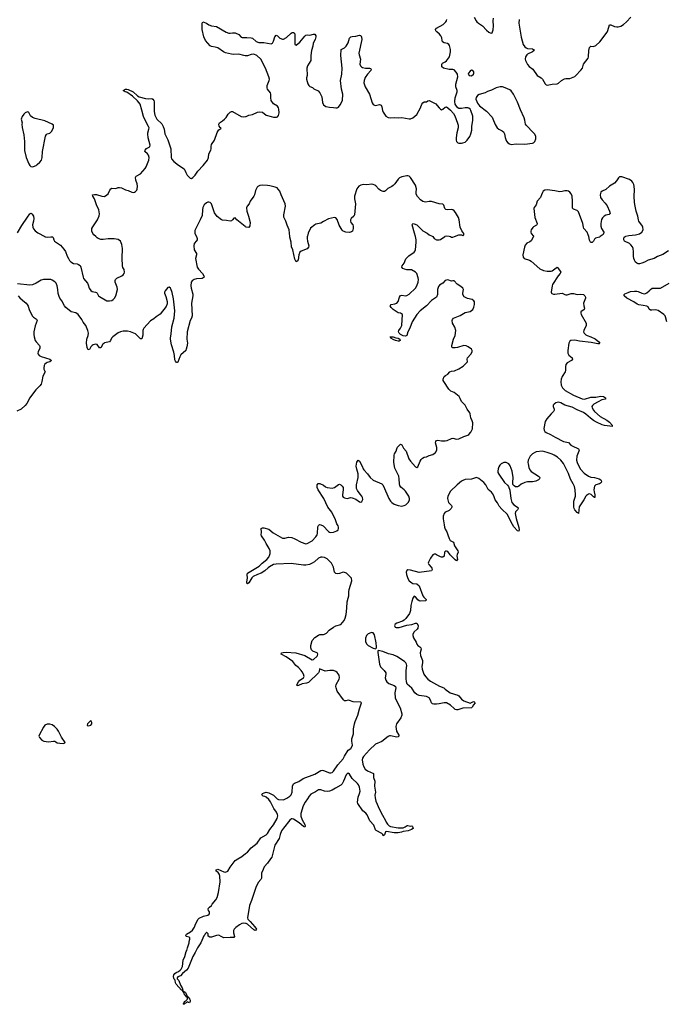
# Model space of a CAD drawing. Header units: inches. Extents: x 2057758 to 2159670, y 827298 to 1016821.
# Tile 72 of 90: x 2096367 to 2106763, y 977663 to 993487. Entities that reach past the tile are written whole.
import ezdxf

# ---------------------------------------------------------------- set-up
doc = ezdxf.new("R2010")
doc.units = ezdxf.units.IN
doc.header["$MEASUREMENT"] = 0
for name, color, linetype in [('C0997', 7, 'Continuous'), ('C0998', 7, 'Continuous'), ('C0999', 7, 'Continuous'), ('C1907', 7, 'Continuous'), ('C1908', 7, 'Continuous'), ('C1909', 7, 'Continuous')]:
    doc.layers.add(name, color=color, linetype=linetype)

msp = doc.modelspace()

# ---------------------------------------------------------------- linework, layer by layer
at = {"layer": 'C0997', "color": 6, "elevation": 400}
msp.add_lwpolyline([(2100000, 978964), (2099970, 978968), (2099938, 978962), (2099900, 978940), (2099842, 978898), (2099815, 978870), (2099805, 978850), (2099802, 978830), (2099802, 978810), (2099818, 978750), (2099810, 978738), (2099790, 978735), (2099750, 978739), (2099650, 978733), (2099604, 978750), (2099570, 978773), (2099531, 978769), (2099450, 978744), (2099423, 978743), (2099398, 978758), (2099395, 978795), (2099378, 978818), (2099370, 978818), (2099350, 978795), (2099343, 978777), (2099330, 978762), (2099280, 978650), (2099223, 978570), (2099190, 978497), (2099150, 978429), (2099075, 978245), (2099050, 978214), (2098982, 978158), (2098950, 978120), (2098910, 978104), (2098898, 978090), (2098900, 978070), (2098923, 978043), (2098950, 977971), (2098977, 977930), (2098991, 977889), (2098991, 977871), (2099002, 977862), (2099010, 977867), (2099030, 977852), (2099055, 977810), (2099055, 977795), (2099070, 977790), (2099073, 977773), (2099090, 977765), (2099099, 977750), (2099107, 977730), (2099108, 977712), (2099105, 977695), (2099095, 977685), (2099081, 977690), (2099070, 977701), (2099022, 977678), (2099010, 977664), (2099003, 977663), (2098995, 977670), (2099004, 977676), (2099015, 977710), (2099039, 977721), (2099060, 977741), (2099065, 977750), (2099062, 977778), (2099066, 977786), (2099058, 977782), (2099050, 977785), (2099040, 977800), (2099025, 977810), (2099009, 977829), (2098998, 977850), (2098999, 977859), (2098989, 977871), (2098989, 977889), (2098970, 977890), (2098884, 977984), (2098871, 978010), (2098865, 978050), (2098850, 978066), (2098843, 978083), (2098838, 978110), (2098845, 978135), (2098862, 978158), (2098884, 978176), (2098919, 978190), (2098946, 978210), (2098965, 978230), (2098978, 978262), (2098986, 978270), (2098993, 978370), (2099021, 978430), (2099044, 978510), (2099055, 978530), (2099063, 978570), (2099092, 978648), (2099092, 978670), (2099101, 978710), (2099102, 978730), (2099090, 978742), (2099046, 978750), (2099039, 978770), (2099049, 978790), (2099112, 978828), (2099144, 978856), (2099177, 978903), (2099196, 978950), (2099237, 979030), (2099250, 979045), (2099323, 979077), (2099390, 979093), (2099413, 979110), (2099419, 979130), (2099417, 979150), (2099402, 979170), (2099395, 979190), (2099404, 979210), (2099416, 979224), (2099450, 979250), (2099461, 979270), (2099519, 979341), (2099540, 979380), (2099561, 979459), (2099590, 979630), (2099584, 979724), (2099578, 979750), (2099559, 979779), (2099524, 979804), (2099522, 979810), (2099530, 979826), (2099550, 979833), (2099650, 979790), (2099673, 979787), (2099704, 979796), (2099715, 979805), (2099750, 979867), (2099830, 979975), (2099873, 980000)], dxfattribs=at)
at = {"layer": 'C0998', "color": 6, "elevation": 400}
for points in [[(2099208, 990000), (2099222, 989970), (2099221, 989961), (2099220, 989950), (2099210, 989933), (2099173, 989890), (2099165, 989850), (2099173, 989790), (2099208, 989730), (2099211, 989710), (2099191, 989650), (2099220, 989510), (2099240, 989480), (2099308, 989410), (2099330, 989371), (2099333, 989350), (2099301, 989330), (2099210, 989321), (2099170, 989310), (2099139, 989290), (2099126, 989270), (2099120, 989210), (2099123, 989170), (2099150, 989075), (2099153, 989050), (2099130, 988930), (2099141, 988730), (2099129, 988691), (2099106, 988650), (2099057, 988470), (2099054, 988354), (2099063, 988290), (2099055, 988230), (2099046, 988190), (2099036, 988170), (2098960, 988100), (2098941, 988070), (2098910, 987982), (2098901, 987979), (2098890, 987977), (2098870, 987998), (2098859, 988019), (2098855, 988090), (2098845, 988145), (2098810, 988261), (2098791, 988351), (2098790, 988370), (2098803, 988437), (2098812, 988550), (2098852, 988690), (2098860, 988810), (2098838, 989002), (2098820, 989100), (2098799, 989159), (2098790, 989174), (2098770, 989187), (2098750, 989182), (2098704, 989130), (2098695, 989110), (2098696, 989090), (2098718, 989038), (2098740, 988960), (2098738, 988922), (2098721, 988879), (2098626, 988754), (2098559, 988710), (2098523, 988677), (2098470, 988646), (2098364, 988530), (2098352, 988510), (2098348, 988490), (2098345, 988415), (2098330, 988360), (2098310, 988359), (2098230, 988436), (2098150, 988473), (2098102, 988482), (2098030, 988480), (2097989, 988470), (2097950, 988452), (2097865, 988390), (2097844, 988370), (2097827, 988333), (2097810, 988312), (2097730, 988291), (2097718, 988282), (2097705, 988270), (2097670, 988212), (2097650, 988215), (2097610, 988269), (2097590, 988274), (2097550, 988261), (2097533, 988250), (2097512, 988228), (2097490, 988185), (2097470, 988182), (2097450, 988217), (2097441, 988290), (2097448, 988350), (2097468, 988410), (2097473, 988450), (2097462, 988490), (2097430, 988570), (2097387, 988627), (2097368, 988670), (2097307, 988750), (2097270, 988776), (2097193, 988793), (2097110, 988863), (2097088, 988888), (2097045, 988970), (2097013, 989013), (2096999, 989039), (2096987, 989087), (2096982, 989150), (2096970, 989208), (2096951, 989251), (2096930, 989274), (2096890, 989303), (2096870, 989311), (2096750, 989314), (2096710, 989302), (2096634, 989250), (2096574, 989226), (2096530, 989223), (2096330, 989241)], [(2096769, 990000), (2096770, 989999), (2096810, 989990), (2096870, 989997), (2096895, 989995), (2096905, 989985), (2096917, 989950), (2096929, 989929), (2097022, 989862), (2097079, 989799), (2097102, 989762), (2097130, 989689), (2097150, 989651), (2097170, 989617), (2097190, 989595), (2097230, 989569), (2097290, 989564), (2097314, 989554), (2097337, 989537), (2097352, 989510), (2097385, 989350), (2097394, 989330), (2097455, 989250), (2097467, 989227), (2097486, 989170), (2097510, 989133), (2097530, 989121), (2097587, 989107), (2097600, 989100), (2097611, 989091), (2097636, 989050), (2097650, 989037), (2097770, 988970), (2097810, 988966), (2097850, 988975), (2097870, 988988), (2097890, 989010), (2097910, 989050), (2097941, 989150), (2097936, 989190), (2097902, 989270), (2097902, 989298), (2097909, 989311), (2097929, 989331), (2098010, 989370), (2098030, 989386), (2098046, 989410), (2098051, 989430), (2098046, 989470), (2098027, 989507), (2098021, 989530), (2098013, 989653), (2098018, 989810), (2098010, 989873), (2097990, 989926), (2097950, 989952), (2097887, 989967), (2097790, 989963), (2097710, 989953), (2097670, 989955), (2097630, 989969), (2097610, 989982), (2097591, 990000)], [(2096343, 989050), (2096370, 989018), (2096410, 988977), (2096470, 988931), (2096489, 988909), (2096503, 988883), (2096520, 988830), (2096568, 988728), (2096588, 988708), (2096636, 988676), (2096645, 988665), (2096649, 988650), (2096613, 988567), (2096596, 988470), (2096594, 988430), (2096600, 988390), (2096618, 988330), (2096630, 988309), (2096687, 988250), (2096693, 988233), (2096689, 988210), (2096662, 988150), (2096659, 988130), (2096664, 988110), (2096681, 988090), (2096710, 988072), (2096850, 988031), (2096876, 988010), (2096852, 987990), (2096810, 987977), (2096790, 987965), (2096771, 987949), (2096761, 987930), (2096753, 987890), (2096756, 987870), (2096775, 987830), (2096741, 987759), (2096724, 987670), (2096710, 987630), (2096690, 987601), (2096624, 987536), (2096587, 987490), (2096530, 987410), (2096480, 987320), (2096456, 987284), (2096392, 987228), (2096323, 987197)], [(2099873, 980000), (2099941, 980039), (2100000, 980084)]]:
    msp.add_lwpolyline(points, dxfattribs=at)
at = {"layer": 'C0998', "color": 6, "elevation": 500}
for points in [[(2097510, 982226), (2097458, 982170), (2097452, 982150), (2097470, 982138), (2097490, 982141), (2097510, 982151), (2097524, 982170), (2097528, 982190)], [(2096810, 982167), (2096772, 982148), (2096750, 982119), (2096681, 981990), (2096677, 981970), (2096687, 981950), (2096725, 981910), (2096754, 981894), (2096830, 981883), (2096910, 981892), (2096930, 981890), (2096950, 981883), (2096970, 981866), (2097010, 981857), (2097070, 981855), (2097090, 981865), (2097097, 981870), (2097037, 981957), (2096993, 982050), (2096970, 982087), (2096929, 982130), (2096890, 982156), (2096850, 982166)]]:
    msp.add_lwpolyline(points, close=True, dxfattribs=at)
at = {"layer": 'C0999', "color": 6, "elevation": 400}
for points in [[(2100000, 992906), (2099994, 992906), (2099970, 992909), (2099890, 992933), (2099810, 992930), (2099770, 992934), (2099677, 992957), (2099646, 992970), (2099550, 993034), (2099510, 993047), (2099450, 993058), (2099430, 993068), (2099356, 993150), (2099329, 993210), (2099303, 993330), (2099299, 993430), (2099309, 993451), (2099370, 993432), (2099407, 993407), (2099450, 993391), (2099530, 993379), (2099688, 993288), (2099730, 993270), (2099752, 993268), (2099790, 993278), (2099830, 993277), (2099890, 993247), (2099928, 993208), (2099942, 993202), (2100000, 993203)], [(2097591, 990000), (2097559, 990030), (2097545, 990050), (2097529, 990090), (2097527, 990130), (2097542, 990158), (2097619, 990270), (2097647, 990333), (2097651, 990369), (2097638, 990430), (2097602, 990510), (2097567, 990607), (2097542, 990650), (2097540, 990670), (2097570, 990680), (2097602, 990678), (2097690, 990650), (2097730, 990645), (2097770, 990670), (2097790, 990689), (2097814, 990746), (2097830, 990769), (2097850, 990777), (2097910, 990773), (2097950, 990788), (2097970, 990790), (2098004, 990784), (2098070, 990750), (2098110, 990741), (2098170, 990714), (2098190, 990711), (2098210, 990715), (2098230, 990726), (2098250, 990749), (2098256, 990764), (2098263, 990810), (2098257, 990850), (2098234, 990910), (2098230, 990950), (2098241, 990970), (2098310, 991012), (2098384, 991096), (2098399, 991121), (2098445, 991230), (2098447, 991270), (2098436, 991310), (2098424, 991330), (2098380, 991370), (2098382, 991390), (2098405, 991415), (2098450, 991439), (2098459, 991450), (2098462, 991470), (2098435, 991590), (2098428, 991650), (2098429, 991671), (2098445, 991730), (2098446, 991750), (2098440, 991770), (2098393, 991853), (2098360, 991930), (2098333, 992033), (2098302, 992130), (2098262, 992182), (2098180, 992260), (2098090, 992320), (2098064, 992330), (2098029, 992351), (2098070, 992370), (2098090, 992372), (2098110, 992367), (2098190, 992328), (2098263, 992263), (2098290, 992245), (2098390, 992219), (2098430, 992215), (2098490, 992219), (2098510, 992210), (2098522, 992190), (2098527, 992167), (2098529, 992009), (2098539, 991950), (2098574, 991890), (2098652, 991812), (2098673, 991773), (2098687, 991727), (2098702, 991650), (2098750, 991558), (2098795, 991410), (2098803, 991270), (2098809, 991249), (2098847, 991210), (2098918, 991150), (2099009, 991089), (2099024, 991070), (2099037, 991030), (2099057, 990990), (2099110, 990940), (2099130, 990936), (2099150, 990950), (2099189, 990990), (2099232, 991050), (2099318, 991142), (2099388, 991230), (2099402, 991270), (2099410, 991330), (2099438, 991390), (2099443, 991410), (2099443, 991450), (2099450, 991479), (2099499, 991550), (2099544, 991676), (2099558, 991702), (2099570, 991719), (2099602, 991738), (2099606, 991750), (2099590, 991754), (2099576, 991776), (2099571, 991810), (2099579, 991830), (2099630, 991862), (2099662, 991890), (2099684, 991916), (2099717, 991970), (2099750, 992002), (2099770, 992011), (2099790, 992009), (2099930, 991933), (2099970, 991924), (2100000, 991930)], [(2100000, 990157), (2099990, 990163), (2099858, 990270), (2099830, 990301), (2099810, 990299), (2099786, 990270), (2099770, 990257), (2099750, 990249), (2099690, 990261), (2099630, 990264), (2099610, 990272), (2099543, 990323), (2099501, 990381), (2099450, 990530), (2099430, 990550), (2099410, 990556), (2099390, 990555), (2099370, 990545), (2099335, 990510), (2099312, 990470), (2099304, 990430), (2099300, 990340), (2099270, 990270), (2099207, 990153), (2099183, 990097), (2099184, 990050), (2099208, 990000)], [(2096330, 990063), (2096399, 990181), (2096490, 990314), (2096530, 990365), (2096550, 990376), (2096570, 990364), (2096587, 990327), (2096594, 990290), (2096591, 990250), (2096572, 990188), (2096576, 990150), (2096587, 990127), (2096616, 990096), (2096661, 990061), (2096769, 990000)]]:
    msp.add_lwpolyline(points, dxfattribs=at)
at = {"layer": 'C0999', "color": 6, "elevation": 500}
msp.add_lwpolyline([(2096490, 992008), (2096455, 991990), (2096433, 991967), (2096409, 991930), (2096393, 991890), (2096408, 991830), (2096403, 991810), (2096405, 991755), (2096436, 991636), (2096443, 991530), (2096444, 991384), (2096470, 991270), (2096515, 991170), (2096530, 991144), (2096548, 991128), (2096570, 991124), (2096590, 991127), (2096630, 991144), (2096650, 991158), (2096690, 991196), (2096715, 991230), (2096730, 991270), (2096732, 991370), (2096784, 991616), (2096797, 991643), (2096809, 991651), (2096850, 991664), (2096876, 991690), (2096910, 991750), (2096913, 991773), (2096910, 991790), (2096890, 991810), (2096770, 991864), (2096618, 991898), (2096575, 991915), (2096542, 991942), (2096516, 991996), (2096510, 992002)], close=True, dxfattribs=at)
at = {"layer": 'C1907', "color": 6, "elevation": 400}
msp.add_lwpolyline([(2100399, 980000), (2100351, 979929), (2100300, 979870), (2100279, 979830), (2100257, 979770), (2100256, 979690), (2100246, 979670), (2100202, 979618), (2100162, 979538), (2100092, 979330), (2100060, 979250), (2100029, 979050), (2100033, 979030), (2100073, 978993), (2100149, 978910), (2100172, 978870), (2100165, 978855), (2100150, 978850), (2100130, 978861), (2100032, 978952), (2100010, 978962), (2100000, 978964)], dxfattribs=at)
at = {"layer": 'C1908', "color": 6, "elevation": 400}
for points in [[(2100000, 980084), (2100030, 980106), (2100090, 980178), (2100186, 980254), (2100243, 980337), (2100330, 980389), (2100350, 980409), (2100387, 980470), (2100450, 980549), (2100506, 980650), (2100515, 980690), (2100513, 980713), (2100494, 980750), (2100454, 980810), (2100399, 980919), (2100373, 980953), (2100330, 980991), (2100310, 981002), (2100279, 981010), (2100264, 981024), (2100259, 981030), (2100273, 981050), (2100297, 981063), (2100330, 981070), (2100370, 981062), (2100450, 981025), (2100507, 980967), (2100530, 980954), (2100610, 980950), (2100663, 980977), (2100710, 981010), (2100730, 981030), (2100745, 981070), (2100754, 981170), (2100770, 981205), (2100784, 981216), (2100857, 981243), (2100926, 981290), (2101110, 981361), (2101210, 981418), (2101230, 981424), (2101250, 981422), (2101270, 981417), (2101330, 981387), (2101350, 981383), (2101370, 981383), (2101390, 981390), (2101410, 981409), (2101482, 981510), (2101570, 981609), (2101590, 981650), (2101650, 981745), (2101690, 981776), (2101714, 981810), (2101717, 981830), (2101709, 981890), (2101709, 981931), (2101735, 982010), (2101736, 982090), (2101749, 982170), (2101761, 982210), (2101805, 982310), (2101829, 982411), (2101859, 982490), (2101861, 982510), (2101850, 982517), (2101730, 982524), (2101670, 982548), (2101650, 982552), (2101610, 982539), (2101590, 982540), (2101575, 982555), (2101473, 982693), (2101454, 982750), (2101451, 982770), (2101456, 982804), (2101504, 982890), (2101510, 982910), (2101502, 982950), (2101470, 982994), (2101450, 983010), (2101410, 983028), (2101352, 983030), (2101279, 983019), (2101188, 983052), (2101183, 983010), (2101172, 982990), (2101010, 982837), (2100977, 982823), (2100906, 982814), (2100850, 982785), (2100830, 982782), (2100825, 982790), (2100828, 982810), (2100850, 982844), (2100871, 982870), (2100930, 982910), (2100942, 982930), (2100931, 982970), (2100910, 983006), (2100890, 983030), (2100850, 983075), (2100806, 983110), (2100756, 983170), (2100650, 983246), (2100569, 983290), (2100575, 983310), (2100602, 983318), (2100650, 983323), (2100809, 983309), (2100951, 983270), (2101070, 983199), (2101090, 983203), (2101150, 983259), (2101157, 983270), (2101160, 983290), (2101152, 983310), (2101091, 983331), (2101080, 983340), (2101061, 983361), (2101050, 983390), (2101050, 983430), (2101067, 983510), (2101110, 983556), (2101170, 983598), (2101190, 983606), (2101250, 983606), (2101270, 983612), (2101298, 983630), (2101343, 983677), (2101410, 983726), (2101450, 983746), (2101532, 983768), (2101583, 983830), (2101601, 983870), (2101616, 983930), (2101628, 984030), (2101630, 984130), (2101650, 984190), (2101657, 984230), (2101657, 984290), (2101663, 984330), (2101707, 984470), (2101701, 984510), (2101687, 984530), (2101645, 984570), (2101621, 984590), (2101590, 984605), (2101570, 984607), (2101510, 984588), (2101470, 984581), (2101448, 984588), (2101429, 984609), (2101411, 984690), (2101381, 984750), (2101310, 984821), (2101270, 984841), (2101230, 984850), (2101210, 984848), (2101170, 984831), (2101106, 984774), (2101070, 984750), (2101027, 984733), (2100970, 984722), (2100930, 984719), (2100730, 984748), (2100490, 984739), (2100450, 984730), (2100384, 984696), (2100361, 984679), (2100310, 984628), (2100250, 984591), (2100188, 984572), (2100122, 984538), (2100101, 984519), (2100050, 984438), (2100030, 984419), (2100021, 984430), (2100019, 984450), (2100028, 984510), (2100023, 984570), (2100030, 984590), (2100054, 984610), (2100218, 984702), (2100267, 984750), (2100340, 984810), (2100371, 984850), (2100391, 984890), (2100394, 984910), (2100392, 984950), (2100380, 984990), (2100331, 985070), (2100304, 985124), (2100252, 985190), (2100247, 985210), (2100255, 985250), (2100249, 985310), (2100270, 985321), (2100290, 985319), (2100370, 985300), (2100441, 985241), (2100590, 985156), (2100630, 985154), (2100690, 985168), (2100743, 985163), (2100790, 985145), (2100890, 985089), (2100970, 985065), (2100990, 985066), (2101070, 985113), (2101130, 985176), (2101150, 985208), (2101157, 985230), (2101162, 985338), (2101170, 985359), (2101188, 985372), (2101210, 985369), (2101246, 985350), (2101330, 985262), (2101350, 985250), (2101370, 985245), (2101410, 985249), (2101465, 985270), (2101486, 985290), (2101493, 985307), (2101494, 985330), (2101488, 985350), (2101467, 985387), (2101445, 985450), (2101386, 985570), (2101323, 985650), (2101259, 985790), (2101164, 985930), (2101147, 985970), (2101147, 986013), (2101167, 986033), (2101190, 986033), (2101250, 986008), (2101282, 985982), (2101308, 985968), (2101390, 985957), (2101429, 985970), (2101490, 986016), (2101510, 986022), (2101532, 986012), (2101554, 985990), (2101565, 985970), (2101568, 985930), (2101555, 985850), (2101558, 985830), (2101570, 985814), (2101590, 985802), (2101630, 985793), (2101690, 985808), (2101710, 985805), (2101770, 985783), (2101830, 985737), (2101850, 985733), (2101870, 985745), (2101883, 985777), (2101880, 985810), (2101870, 985830), (2101841, 985861), (2101799, 985919), (2101783, 985950), (2101781, 985970), (2101783, 986010), (2101809, 986131), (2101811, 986190), (2101785, 986265), (2101779, 986310), (2101790, 986378), (2101810, 986407), (2101830, 986391), (2101874, 986310), (2101887, 986270), (2101898, 986250), (2101957, 986190), (2102003, 986130), (2102050, 986086), (2102187, 986027), (2102203, 986010), (2102233, 985953), (2102284, 985830), (2102304, 985790), (2102330, 985750), (2102350, 985729), (2102390, 985701), (2102450, 985679), (2102510, 985671), (2102550, 985678), (2102573, 985690), (2102615, 985730), (2102633, 985767), (2102636, 985790), (2102622, 985830), (2102568, 985910), (2102551, 985930), (2102496, 985976), (2102480, 986000), (2102471, 986030), (2102469, 986110), (2102461, 986150), (2102397, 986277), (2102383, 986370), (2102389, 986490), (2102395, 986510), (2102418, 986550), (2102428, 986592), (2102442, 986618), (2102490, 986664), (2102510, 986656), (2102539, 986599), (2102578, 986550), (2102626, 986430), (2102650, 986391), (2102730, 986299), (2102750, 986291), (2102770, 986301), (2102804, 986390), (2102822, 986418), (2102841, 986439), (2102870, 986455), (2102910, 986464), (2102950, 986481), (2103010, 986498), (2103051, 986530), (2103073, 986567), (2103076, 986584), (2103075, 986610), (2103054, 986686), (2103058, 986710), (2103070, 986722), (2103091, 986729), (2103150, 986719), (2103210, 986717), (2103238, 986722), (2103310, 986756), (2103330, 986759), (2103390, 986748), (2103430, 986752), (2103510, 986790), (2103570, 986810), (2103590, 986823), (2103622, 986858), (2103647, 986910), (2103652, 987010), (2103642, 987042), (2103618, 987090), (2103610, 987150), (2103602, 987170), (2103559, 987230), (2103527, 987290), (2103469, 987349), (2103450, 987397), (2103431, 987431), (2103354, 987494), (2103297, 987517), (2103265, 987550), (2103185, 987670), (2103178, 987690), (2103177, 987710), (2103189, 987751), (2103211, 987769), (2103252, 987790), (2103284, 987830), (2103310, 987839), (2103357, 987843), (2103430, 987876), (2103499, 987921), (2103552, 987970), (2103569, 987990), (2103562, 988030), (2103568, 988050), (2103620, 988110), (2103641, 988150), (2103641, 988170), (2103629, 988190), (2103576, 988230), (2103545, 988245), (2103510, 988250), (2103404, 988216), (2103370, 988211), (2103333, 988213), (2103321, 988221), (2103315, 988230), (2103316, 988250), (2103343, 988350), (2103366, 988410), (2103377, 988490), (2103364, 988544), (2103323, 988610), (2103320, 988650), (2103324, 988670), (2103344, 988690), (2103448, 988732), (2103530, 988780), (2103610, 988798), (2103650, 988828), (2103670, 988867), (2103679, 988910), (2103677, 988950), (2103670, 988970), (2103641, 988990), (2103567, 989007), (2103514, 989034), (2103494, 989070), (2103491, 989090), (2103501, 989150), (2103492, 989170), (2103461, 989201), (2103398, 989238), (2103350, 989291), (2103330, 989292), (2103310, 989286), (2103250, 989304), (2103230, 989303), (2103210, 989293), (2103170, 989255), (2103118, 989222), (2103101, 989199), (2103086, 989150), (2103084, 989070), (2103067, 989030), (2102990, 988973), (2102910, 988890), (2102806, 988810), (2102750, 988750), (2102677, 988630), (2102642, 988530), (2102610, 988470), (2102590, 988413), (2102570, 988400), (2102530, 988405), (2102490, 988426), (2102469, 988449), (2102459, 988470), (2102461, 988490), (2102491, 988530), (2102512, 988570), (2102521, 988750), (2102490, 988770), (2102450, 988777), (2102370, 988831), (2102340, 988860), (2102325, 988890), (2102341, 988910), (2102401, 988919), (2102431, 988930), (2102450, 988956), (2102475, 989025), (2102490, 989052), (2102510, 989061), (2102570, 989048), (2102590, 989052), (2102630, 989076), (2102728, 989170), (2102751, 989210), (2102774, 989270), (2102780, 989310), (2102776, 989336), (2102750, 989410), (2102732, 989430), (2102666, 989466), (2102590, 989465), (2102555, 989475), (2102527, 989490), (2102513, 989510), (2102517, 989530), (2102548, 989572), (2102575, 989645), (2102623, 989690), (2102709, 989751), (2102725, 989770), (2102731, 989789), (2102743, 989910), (2102741, 989950), (2102730, 990000)], [(2104626, 990000), (2104625, 989990), (2104590, 989933), (2104570, 989918), (2104523, 989897), (2104495, 989865), (2104482, 989830), (2104459, 989710), (2104461, 989670), (2104479, 989650), (2104562, 989622), (2104588, 989608), (2104730, 989484), (2104790, 989455), (2104850, 989445), (2104910, 989444), (2104930, 989450), (2104990, 989500), (2105010, 989508), (2105020, 989500), (2105066, 989430), (2105058, 989410), (2105026, 989370), (2104933, 989230), (2104926, 989210), (2104914, 989110), (2104917, 989090), (2104924, 989084), (2104950, 989076), (2104970, 989076), (2105090, 989090), (2105129, 989069), (2105150, 989064), (2105170, 989064), (2105236, 989084), (2105270, 989087), (2105330, 989073), (2105390, 989078), (2105430, 989073), (2105455, 989050), (2105463, 989030), (2105463, 989010), (2105433, 988930), (2105437, 988890), (2105450, 988850), (2105443, 988830), (2105388, 988790), (2105389, 988769), (2105396, 988750), (2105473, 988610), (2105473, 988570), (2105436, 988490), (2105434, 988470), (2105440, 988450), (2105470, 988420), (2105489, 988409), (2105550, 988390), (2105617, 988357), (2105676, 988310), (2105693, 988287), (2105685, 988275), (2105664, 988276), (2105557, 988297), (2105370, 988321), (2105290, 988337), (2105230, 988332), (2105210, 988319), (2105196, 988290), (2105180, 988170), (2105180, 988130), (2105197, 988097), (2105247, 988050), (2105257, 988030), (2105241, 988010), (2105171, 987970), (2105150, 987946), (2105142, 987910), (2105144, 987850), (2105139, 987830), (2105088, 987750), (2105072, 987710), (2105068, 987668), (2105074, 987614), (2105093, 987570), (2105138, 987530), (2105269, 987450), (2105411, 987391), (2105450, 987386), (2105550, 987419), (2105630, 987423), (2105710, 987434), (2105754, 987430), (2105787, 987410), (2105785, 987390), (2105724, 987376), (2105670, 987343), (2105596, 987310), (2105574, 987286), (2105567, 987270), (2105569, 987250), (2105590, 987211), (2105609, 987190), (2105700, 987110), (2105807, 987050), (2105850, 987018), (2105890, 986970), (2105893, 986953), (2105898, 986950), (2105770, 986965), (2105730, 986977), (2105639, 987019), (2105590, 987047), (2105542, 987082), (2105470, 987148), (2105430, 987174), (2105330, 987216), (2105250, 987259), (2105132, 987292), (2105070, 987327), (2105030, 987338), (2104987, 987330), (2104960, 987310), (2104946, 987290), (2104945, 987270), (2104960, 987230), (2104960, 987210), (2104950, 987190), (2104910, 987150), (2104844, 987070), (2104817, 987030), (2104796, 986916), (2104798, 986890), (2104810, 986870), (2104833, 986850), (2104902, 986822), (2104975, 986775), (2105110, 986708), (2105190, 986693), (2105230, 986650), (2105250, 986636), (2105350, 986590), (2105360, 986570), (2105359, 986550), (2105327, 986470), (2105321, 986410), (2105331, 986370), (2105379, 986270), (2105440, 986200), (2105512, 986152), (2105550, 986137), (2105610, 986128), (2105686, 986106), (2105710, 986090), (2105719, 986070), (2105716, 986050), (2105704, 986036), (2105691, 986029), (2105630, 986012), (2105608, 985990), (2105598, 985930), (2105601, 985901), (2105616, 985850), (2105614, 985810), (2105610, 985808), (2105590, 985821), (2105556, 985856), (2105530, 985867), (2105510, 985862), (2105478, 985842), (2105468, 985832), (2105435, 985770), (2105364, 985656), (2105351, 985549), (2105341, 985561), (2105330, 985566), (2105290, 985610), (2105280, 985630), (2105276, 985650), (2105274, 985750), (2105301, 985830), (2105303, 985850), (2105298, 985930), (2105286, 985986), (2105268, 986030), (2105223, 986103), (2105190, 986195), (2105110, 986352), (2105067, 986410), (2105014, 986454), (2104962, 986490), (2104930, 986506), (2104850, 986533), (2104770, 986552), (2104670, 986541), (2104610, 986511), (2104572, 986470), (2104544, 986410), (2104539, 986370), (2104541, 986350), (2104555, 986290), (2104570, 986250), (2104590, 986225), (2104710, 986152), (2104731, 986130), (2104727, 986110), (2104710, 986092), (2104668, 986072), (2104610, 986058), (2104530, 986060), (2104489, 986051), (2104430, 986023), (2104390, 985990), (2104370, 985981), (2104341, 985981), (2104315, 985995), (2104298, 986018), (2104294, 986050), (2104299, 986130), (2104284, 986230), (2104255, 986315), (2104231, 986350), (2104189, 986369), (2104150, 986368), (2104130, 986360), (2104110, 986350), (2104088, 986330), (2104070, 986303), (2104058, 986270), (2104054, 986230), (2104057, 986210), (2104070, 986184), (2104164, 986050), (2104208, 986008), (2104225, 985985), (2104245, 985925), (2104262, 985790), (2104281, 985730), (2104310, 985689), (2104373, 985653), (2104381, 985641), (2104384, 985630), (2104371, 985610), (2104341, 985579), (2104333, 985550), (2104348, 985468), (2104394, 985326), (2104399, 985290), (2104390, 985266), (2104370, 985273), (2104310, 985339), (2104270, 985410), (2104210, 985537), (2104119, 985619), (2104075, 985670), (2104050, 985721), (2104013, 985773), (2103990, 985835), (2103970, 985870), (2103950, 985895), (2103899, 985939), (2103859, 986010), (2103830, 986047), (2103750, 986113), (2103710, 986129), (2103630, 986103), (2103530, 986095), (2103490, 986083), (2103468, 986070), (2103398, 986010), (2103296, 985910), (2103251, 985830), (2103245, 985790), (2103261, 985730), (2103310, 985678), (2103315, 985670), (2103315, 985650), (2103302, 985630), (2103270, 985600), (2103250, 985586), (2103210, 985570), (2103191, 985550), (2103176, 985510), (2103174, 985466), (2103194, 985370), (2103197, 985330), (2103210, 985298), (2103237, 985257), (2103248, 985210), (2103270, 985148), (2103290, 985117), (2103343, 985090), (2103359, 985030), (2103411, 984950), (2103414, 984930), (2103399, 984890), (2103397, 984870), (2103404, 984810), (2103390, 984792), (2103370, 984806), (2103287, 984887), (2103250, 984938), (2103230, 984947), (2103215, 984945), (2103199, 984930), (2103193, 984867), (2103171, 984850), (2103150, 984848), (2103130, 984854), (2103070, 984887), (2103050, 984896), (2103030, 984896), (2103010, 984884), (2102970, 984834), (2102939, 984770), (2102936, 984750), (2102943, 984730), (2102981, 984690), (2102994, 984670), (2103000, 984650), (2102987, 984630), (2102790, 984600), (2102650, 984639), (2102610, 984646), (2102590, 984635), (2102583, 984610), (2102588, 984572), (2102610, 984504), (2102629, 984470), (2102670, 984436), (2102690, 984428), (2102750, 984418), (2102788, 984390), (2102847, 984230), (2102865, 984205), (2102900, 984170), (2102900, 984160), (2102896, 984150), (2102891, 984149), (2102803, 984143), (2102790, 984147), (2102770, 984165), (2102730, 984214), (2102710, 984223), (2102690, 984189), (2102670, 984139), (2102655, 984070), (2102650, 983990), (2102634, 983946), (2102575, 983865), (2102546, 983834), (2102522, 983818), (2102430, 983790), (2102405, 983770), (2102395, 983750), (2102396, 983736), (2102405, 983725), (2102419, 983719), (2102470, 983720), (2102590, 983755), (2102670, 983765), (2102730, 983786), (2102750, 983786), (2102771, 983751), (2102770, 983710), (2102756, 983690), (2102709, 983650), (2102690, 983610), (2102689, 983589), (2102700, 983550), (2102741, 983481), (2102753, 983450), (2102770, 983431), (2102801, 983410), (2102819, 983390), (2102822, 983370), (2102808, 983310), (2102813, 983270), (2102841, 983190), (2102844, 983170), (2102844, 983150), (2102834, 983090), (2102836, 983050), (2102866, 982970), (2102891, 982930), (2102928, 982888), (2102970, 982855), (2103118, 982778), (2103186, 982750), (2103210, 982725), (2103289, 982669), (2103410, 982630), (2103430, 982619), (2103470, 982567), (2103510, 982539), (2103610, 982504), (2103630, 982511), (2103650, 982525), (2103670, 982530), (2103691, 982510), (2103662, 982478), (2103643, 982437), (2103632, 982428), (2103490, 982421), (2103410, 982398), (2103390, 982397), (2103370, 982403), (2103350, 982416), (2103292, 982472), (2103230, 982506), (2103190, 982508), (2103110, 982490), (2103066, 982486), (2103025, 982485), (2103002, 982490), (2102986, 982506), (2102972, 982550), (2102950, 982590), (2102910, 982612), (2102790, 982628), (2102750, 982643), (2102719, 982670), (2102670, 982744), (2102599, 982810), (2102586, 982846), (2102581, 982899), (2102583, 983030), (2102590, 983110), (2102586, 983130), (2102575, 983150), (2102556, 983170), (2102429, 983250), (2102370, 983279), (2102298, 983298), (2102208, 983332), (2102130, 983348), (2102123, 983337), (2102124, 983316), (2102152, 983130), (2102168, 983088), (2102229, 983029), (2102252, 982992), (2102253, 982967), (2102244, 982910), (2102253, 982870), (2102270, 982847), (2102301, 982821), (2102390, 982784), (2102409, 982769), (2102412, 982750), (2102399, 982670), (2102402, 982590), (2102407, 982570), (2102485, 982425), (2102511, 982330), (2102509, 982310), (2102494, 982266), (2102426, 982170), (2102414, 982130), (2102423, 982050), (2102463, 981990), (2102465, 981970), (2102450, 981959), (2102430, 981957), (2102330, 981978), (2102310, 981977), (2102290, 981967), (2102192, 981888), (2102090, 981846), (2101991, 981750), (2101896, 981644), (2101880, 981620), (2101872, 981590), (2101883, 981523), (2101899, 981479), (2101924, 981444), (2101957, 981417), (2102056, 981370), (2102055, 981310), (2102079, 981250), (2102070, 981170), (2102085, 981070), (2102077, 981023), (2102081, 980981), (2102095, 980930), (2102153, 980793), (2102200, 980700), (2102250, 980619), (2102259, 980590), (2102278, 980558), (2102309, 980529), (2102330, 980518), (2102450, 980500), (2102530, 980500), (2102566, 980514), (2102594, 980534), (2102610, 980535), (2102650, 980525), (2102670, 980531), (2102680, 980520), (2102691, 980489), (2102666, 980470), (2102611, 980450), (2102530, 980440), (2102503, 980430), (2102450, 980421), (2102390, 980421), (2102262, 980438), (2102248, 980432), (2102230, 980386), (2102210, 980368), (2102205, 980390), (2102188, 980410), (2102098, 980458), (2102088, 980468), (2102060, 980540), (2101997, 980610), (2101953, 980710), (2101932, 980732), (2101885, 980770), (2101804, 980890), (2101800, 980910), (2101809, 980990), (2101832, 981050), (2101840, 981090), (2101830, 981154), (2101814, 981190), (2101799, 981210), (2101713, 981290), (2101670, 981360), (2101650, 981377), (2101630, 981369), (2101617, 981350), (2101573, 981247), (2101550, 981205), (2101530, 981186), (2101442, 981138), (2101390, 981102), (2101350, 981086), (2101310, 981082), (2101270, 981090), (2101210, 981110), (2101172, 981108), (2101125, 981075), (2101070, 981052), (2101050, 981038), (2101022, 981010), (2100995, 980965), (2100954, 980910), (2100925, 980850), (2100886, 980730), (2100887, 980687), (2100908, 980628), (2100950, 980550), (2100956, 980524), (2100951, 980510), (2100930, 980521), (2100858, 980578), (2100770, 980639), (2100750, 980645), (2100738, 980642), (2100710, 980621), (2100606, 980494), (2100578, 980450), (2100553, 980390), (2100541, 980330), (2100470, 980220), (2100419, 980030), (2100399, 980000)], [(2100991, 990000), (2100988, 989970), (2100992, 989930), (2101015, 989850), (2101010, 989830), (2100990, 989805), (2100894, 989766), (2100871, 989749), (2100853, 989710), (2100842, 989630), (2100830, 989607), (2100810, 989593), (2100790, 989639), (2100758, 989790), (2100737, 989837), (2100730, 989910), (2100709, 989990), (2100708, 990000)], [(2103007, 990000), (2103031, 989970), (2103070, 989949), (2103110, 989950), (2103130, 989956), (2103201, 990000)], [(2103291, 990000), (2103310, 989992), (2103330, 989990), (2103356, 990000)], [(2105699, 990000), (2105690, 989994), (2105626, 989974), (2105610, 989960), (2105590, 989926), (2105570, 989905), (2105550, 989904), (2105545, 989910), (2105530, 989943), (2105515, 990000)], [(2106798, 989770), (2106706, 989714), (2106620, 989680), (2106570, 989650), (2106470, 989622), (2106410, 989590), (2106370, 989574), (2106330, 989564), (2106310, 989564), (2106290, 989572), (2106270, 989592), (2106250, 989623), (2106240, 989650), (2106235, 989685), (2106236, 989756), (2106228, 989810), (2106217, 989837), (2106193, 989870), (2106172, 989890), (2106093, 989930), (2106080, 989950), (2106079, 989970), (2106088, 989990), (2106101, 990000)], [(2106771, 988630), (2106752, 988712), (2106744, 988730), (2106724, 988750), (2106630, 988813), (2106590, 988822), (2106530, 988816), (2106510, 988819), (2106490, 988836), (2106470, 988870), (2106450, 988883), (2106390, 988895), (2106322, 988902), (2106293, 988913), (2106242, 988950), (2106130, 989013), (2106083, 989050), (2106085, 989070), (2106099, 989081), (2106150, 989105), (2106190, 989116), (2106250, 989124), (2106290, 989123), (2106310, 989119), (2106371, 989090), (2106410, 989083), (2106430, 989086), (2106450, 989098), (2106489, 989130), (2106510, 989153), (2106535, 989170), (2106550, 989174), (2106610, 989170), (2106670, 989173), (2106810, 989253)]]:
    msp.add_lwpolyline(points, dxfattribs=at)
for points in [[(2102450, 988321), (2102410, 988330), (2102370, 988345), (2102335, 988370), (2102326, 988390), (2102370, 988392), (2102415, 988375), (2102450, 988370), (2102477, 988350), (2102483, 988330), (2102470, 988321)], [(2102030, 983639), (2102010, 983635), (2101970, 983616), (2101944, 983590), (2101928, 983548), (2101927, 983487), (2101946, 983450), (2101970, 983430), (2102050, 983386), (2102090, 983378), (2102102, 983390), (2102104, 983410), (2102096, 983470), (2102070, 983601), (2102050, 983634)]]:
    msp.add_lwpolyline(points, close=True, dxfattribs=at)
at = {"layer": 'C1909', "color": 6, "elevation": 400}
for points in [[(2100000, 993203), (2100017, 993203), (2100090, 993196), (2100109, 993190), (2100170, 993134), (2100210, 993120), (2100290, 993119), (2100410, 993100), (2100433, 993110), (2100450, 993143), (2100470, 993213), (2100490, 993240), (2100510, 993229), (2100550, 993189), (2100590, 993173), (2100610, 993175), (2100657, 993203), (2100730, 993272), (2100750, 993281), (2100770, 993280), (2100785, 993270), (2100790, 993250), (2100789, 993089), (2100810, 993077), (2100870, 993127), (2100950, 993222), (2100970, 993239), (2100990, 993244), (2101030, 993241), (2101090, 993255), (2101114, 993254), (2101129, 993230), (2101129, 993209), (2101118, 993170), (2101086, 993110), (2101079, 993061), (2101060, 992990), (2101050, 992910), (2101049, 992831), (2100995, 992745), (2100983, 992710), (2100987, 992590), (2100979, 992550), (2100979, 992530), (2100997, 992457), (2101013, 992430), (2101030, 992416), (2101075, 992395), (2101096, 992376), (2101164, 992344), (2101190, 992313), (2101226, 992246), (2101237, 992157), (2101250, 992119), (2101290, 992090), (2101350, 992079), (2101410, 992077), (2101450, 992071), (2101470, 992071), (2101490, 992079), (2101522, 992118), (2101556, 992190), (2101562, 992290), (2101540, 992370), (2101527, 992510), (2101548, 992612), (2101549, 992710), (2101528, 992910), (2101538, 993010), (2101590, 993034), (2101618, 993062), (2101647, 993113), (2101670, 993190), (2101689, 993211), (2101710, 993217), (2101770, 993220), (2101830, 993236), (2101850, 993231), (2101865, 993205), (2101867, 993167), (2101822, 992950), (2101823, 992923), (2101845, 992850), (2101837, 992770), (2101848, 992748), (2101865, 992730), (2101881, 992721), (2101928, 992708), (2101990, 992709), (2102005, 992705), (2102019, 992690), (2102013, 992670), (2101960, 992610), (2101924, 992556), (2101903, 992510), (2101900, 992470), (2101922, 992410), (2101990, 992290), (2102036, 992150), (2102050, 992124), (2102070, 992112), (2102090, 992109), (2102150, 992122), (2102170, 992121), (2102176, 992116), (2102188, 992088), (2102198, 992030), (2102210, 992000), (2102256, 991936), (2102290, 991914), (2102330, 991908), (2102390, 991914), (2102450, 991910), (2102510, 991917), (2102570, 991902), (2102630, 991896), (2102650, 991896), (2102690, 991910), (2102754, 991966), (2102810, 992070), (2102833, 992127), (2102850, 992153), (2102870, 992165), (2102910, 992166), (2102930, 992182), (2102950, 992187), (2103056, 992136), (2103081, 992110), (2103110, 992068), (2103130, 992047), (2103150, 992039), (2103170, 992047), (2103210, 992081), (2103230, 992084), (2103250, 992073), (2103294, 992034), (2103340, 991980), (2103361, 991941), (2103405, 991825), (2103414, 991790), (2103414, 991750), (2103396, 991670), (2103386, 991590), (2103386, 991550), (2103392, 991530), (2103410, 991507), (2103430, 991500), (2103470, 991501), (2103494, 991506), (2103530, 991521), (2103564, 991550), (2103603, 991610), (2103622, 991650), (2103635, 991710), (2103638, 991770), (2103655, 991870), (2103650, 991934), (2103622, 992030), (2103610, 992047), (2103590, 992064), (2103570, 992070), (2103531, 992071), (2103470, 992060), (2103430, 992062), (2103413, 992073), (2103390, 992098), (2103370, 992130), (2103363, 992170), (2103371, 992229), (2103401, 992330), (2103401, 992350), (2103380, 992410), (2103378, 992450), (2103410, 992570), (2103405, 992610), (2103384, 992644), (2103350, 992679), (2103330, 992684), (2103270, 992684), (2103179, 992710), (2103156, 992730), (2103152, 992768), (2103158, 992782), (2103166, 992790), (2103210, 992809), (2103230, 992825), (2103275, 992890), (2103293, 992970), (2103295, 993010), (2103278, 993070), (2103265, 993090), (2103243, 993103), (2103190, 993114), (2103165, 993130), (2103158, 993150), (2103153, 993193), (2103138, 993230), (2103116, 993256), (2103073, 993290), (2103056, 993310), (2103052, 993330), (2103066, 993350), (2103175, 993410), (2103216, 993450), (2103230, 993470), (2103232, 993490)], [(2103673, 993530), (2103704, 993470), (2103718, 993450), (2103742, 993430), (2103810, 993388), (2103870, 993321), (2103910, 993287), (2103930, 993274), (2103950, 993271), (2103962, 993278), (2103970, 993291), (2103978, 993322), (2103983, 993390), (2103978, 993470), (2103983, 993510)], [(2104398, 993490), (2104394, 993430), (2104427, 993207), (2104460, 993090), (2104487, 993050), (2104510, 993033), (2104530, 993025), (2104610, 993018), (2104630, 993010), (2104639, 992990), (2104611, 992970), (2104530, 992933), (2104518, 992922), (2104498, 992890), (2104493, 992850), (2104497, 992830), (2104530, 992767), (2104557, 992737), (2104619, 992690), (2104685, 992590), (2104750, 992553), (2104770, 992533), (2104814, 992454), (2104830, 992438), (2104850, 992435), (2104930, 992450), (2105010, 992455), (2105030, 992465), (2105077, 992510), (2105124, 992536), (2105150, 992543), (2105210, 992542), (2105290, 992574), (2105310, 992589), (2105390, 992675), (2105414, 992710), (2105434, 992770), (2105506, 992870), (2105512, 992890), (2105515, 992990), (2105530, 993041), (2105550, 993060), (2105590, 993058), (2105630, 993071), (2105697, 993130), (2105810, 993285), (2105824, 993316), (2105850, 993403), (2105870, 993404), (2105930, 993380), (2105970, 993371), (2105990, 993371), (2106030, 993383), (2106075, 993410), (2106122, 993450), (2106194, 993526)], [(2100000, 991930), (2100009, 991931), (2100050, 991954), (2100110, 991966), (2100190, 992001), (2100230, 992008), (2100270, 992003), (2100330, 991953), (2100410, 991929), (2100450, 991921), (2100497, 991923), (2100513, 991927), (2100530, 991945), (2100539, 991990), (2100534, 992050), (2100527, 992070), (2100510, 992096), (2100450, 992134), (2100412, 992190), (2100405, 992230), (2100406, 992290), (2100398, 992310), (2100353, 992370), (2100346, 992390), (2100344, 992430), (2100380, 992510), (2100382, 992530), (2100375, 992570), (2100321, 992710), (2100242, 992850), (2100177, 992910), (2100132, 992932), (2100090, 992928), (2100032, 992908), (2100000, 992906)], [(2103356, 990000), (2103430, 990027), (2103470, 990027), (2103490, 990021), (2103509, 990031), (2103509, 990050), (2103476, 990096), (2103451, 990151), (2103431, 990270), (2103420, 990310), (2103372, 990390), (2103350, 990415), (2103330, 990430), (2103310, 990435), (2103250, 990432), (2103218, 990438), (2103204, 990450), (2103186, 990506), (2103170, 990523), (2103110, 990526), (2102990, 990564), (2102950, 990564), (2102890, 990556), (2102870, 990559), (2102850, 990566), (2102810, 990590), (2102763, 990643), (2102742, 990682), (2102740, 990710), (2102748, 990770), (2102730, 990830), (2102650, 990952), (2102630, 990970), (2102610, 990976), (2102590, 990976), (2102510, 990960), (2102474, 990946), (2102450, 990925), (2102398, 990850), (2102370, 990820), (2102350, 990804), (2102288, 990772), (2102250, 990739), (2102230, 990727), (2102210, 990724), (2102170, 990740), (2102142, 990762), (2102095, 990815), (2102076, 990830), (2102050, 990839), (2102030, 990842), (2101950, 990833), (2101890, 990839), (2101853, 990830), (2101822, 990810), (2101788, 990770), (2101749, 990650), (2101750, 990610), (2101768, 990530), (2101751, 990349), (2101740, 990330), (2101694, 990290), (2101685, 990270), (2101684, 990250), (2101690, 990230), (2101722, 990190), (2101728, 990170), (2101729, 990130), (2101720, 990090), (2101704, 990076), (2101670, 990068), (2101610, 990074), (2101570, 990086), (2101550, 990106), (2101504, 990184), (2101470, 990274), (2101450, 990300), (2101430, 990308), (2101330, 990286), (2101250, 990244), (2101210, 990217), (2101130, 990200), (2101110, 990191), (2101043, 990137), (2101003, 990057), (2100992, 990010), (2100991, 990000)], [(2106101, 990000), (2106110, 990007), (2106160, 990020), (2106270, 990031), (2106330, 990048), (2106367, 990070), (2106391, 990110), (2106388, 990150), (2106380, 990170), (2106324, 990250), (2106315, 990270), (2106307, 990330), (2106276, 990410), (2106265, 990490), (2106251, 990551), (2106246, 990650), (2106251, 990750), (2106248, 990810), (2106240, 990840), (2106223, 990870), (2106208, 990890), (2106170, 990920), (2106050, 990959), (2106030, 990962), (2106010, 990959), (2105994, 990946), (2105964, 990896), (2105930, 990859), (2105850, 990810), (2105790, 990758), (2105731, 990730), (2105710, 990713), (2105698, 990670), (2105704, 990630), (2105730, 990590), (2105779, 990539), (2105813, 990493), (2105852, 990408), (2105860, 990370), (2105846, 990354), (2105790, 990343), (2105762, 990330), (2105736, 990304), (2105722, 990278), (2105708, 990210), (2105709, 990170), (2105722, 990130), (2105757, 990070), (2105756, 990044), (2105747, 990033), (2105699, 990000)], [(2100708, 990000), (2100701, 990110), (2100667, 990187), (2100648, 990248), (2100622, 990290), (2100613, 990313), (2100613, 990350), (2100638, 990490), (2100635, 990530), (2100571, 990670), (2100552, 990730), (2100525, 990765), (2100504, 990784), (2100476, 990796), (2100390, 990819), (2100350, 990824), (2100270, 990826), (2100230, 990821), (2100196, 990804), (2100186, 990794), (2100158, 990742), (2100141, 990670), (2100132, 990650), (2100075, 990570), (2100055, 990530), (2100026, 990490), (2100015, 990465), (2100017, 990410), (2100048, 990328), (2100070, 990230), (2100066, 990174), (2100050, 990149), (2100010, 990152), (2100000, 990157)], [(2105515, 990000), (2105507, 990030), (2105491, 990070), (2105437, 990130), (2105430, 990150), (2105420, 990210), (2105350, 990401), (2105330, 990422), (2105270, 990440), (2105257, 990457), (2105253, 990490), (2105257, 990570), (2105250, 990649), (2105234, 990690), (2105214, 990714), (2105192, 990732), (2105170, 990739), (2105130, 990734), (2105090, 990724), (2105050, 990722), (2104970, 990738), (2104850, 990751), (2104810, 990747), (2104785, 990730), (2104772, 990710), (2104759, 990670), (2104739, 990630), (2104688, 990572), (2104670, 990510), (2104641, 990470), (2104634, 990450), (2104647, 990310), (2104688, 990210), (2104682, 990190), (2104676, 990184), (2104630, 990159), (2104615, 990145), (2104591, 990110), (2104584, 990090), (2104584, 990070), (2104593, 990050), (2104626, 990010), (2104626, 990000)], [(2102730, 990000), (2102717, 990057), (2102675, 990190), (2102689, 990210), (2102710, 990208), (2102750, 990189), (2102850, 990091), (2102918, 990058), (2102951, 990030), (2102999, 990010), (2103007, 990000)], [(2103201, 990000), (2103210, 990006), (2103230, 990013), (2103270, 990008), (2103291, 990000)]]:
    msp.add_lwpolyline(points, dxfattribs=at)
for points in [[(2103630, 992676), (2103610, 992661), (2103583, 992630), (2103579, 992610), (2103592, 992590), (2103630, 992586), (2103663, 992610), (2103669, 992630), (2103666, 992650), (2103653, 992670)], [(2104090, 992407), (2104030, 992391), (2103950, 992355), (2103890, 992335), (2103850, 992314), (2103755, 992285), (2103725, 992270), (2103705, 992235), (2103703, 992210), (2103715, 992170), (2103728, 992148), (2103761, 992101), (2103870, 992018), (2103961, 991921), (2103976, 991896), (2104010, 991802), (2104046, 991750), (2104070, 991727), (2104123, 991703), (2104144, 991684), (2104163, 991650), (2104173, 991593), (2104183, 991563), (2104195, 991535), (2104213, 991510), (2104241, 991490), (2104270, 991483), (2104350, 991492), (2104490, 991488), (2104610, 991502), (2104630, 991510), (2104650, 991530), (2104667, 991570), (2104667, 991610), (2104650, 991645), (2104630, 991670), (2104508, 991790), (2104499, 991810), (2104490, 991870), (2104478, 991910), (2104418, 992038), (2104370, 992161), (2104306, 992290), (2104270, 992342), (2104250, 992358), (2104170, 992394), (2104130, 992406)]]:
    msp.add_lwpolyline(points, close=True, dxfattribs=at)

doc.saveas('drawing.dxf')
